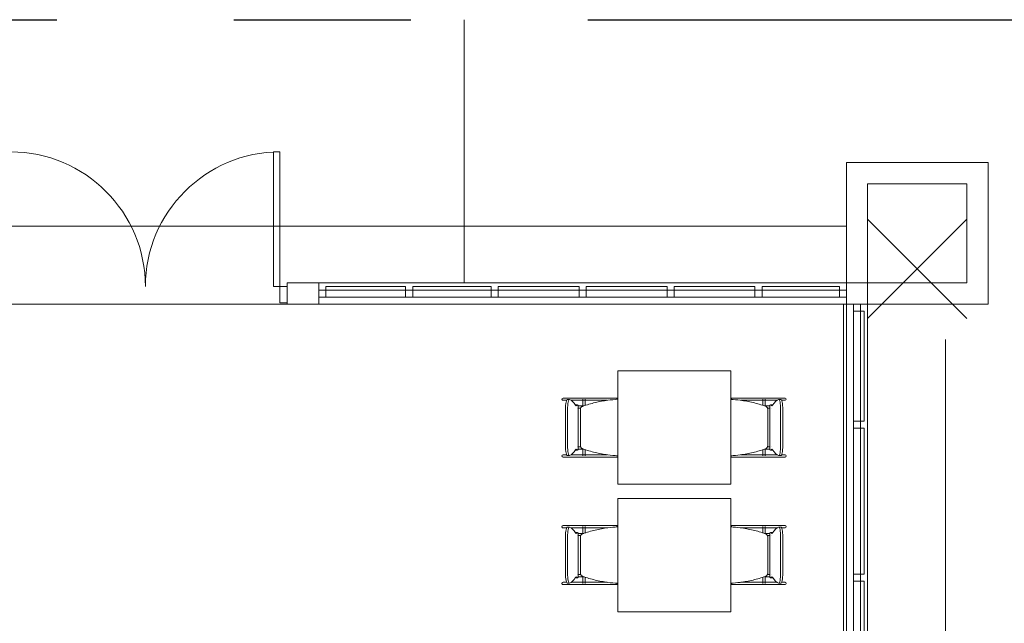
# Model space of a CAD drawing. Extents: x -1871171.1 to -1871111.3, y 2848215.5 to 2848272.6.
# Tile 95 of 121: x -1871148.3 to -1871141.3, y 2848268.3 to 2848272.6. Entities that reach past the tile are written whole.
import ezdxf

# ---------------------------------------------------------------- set-up
doc = ezdxf.new("R2010")
doc.units = 0
doc.header["$MEASUREMENT"] = 0
doc.linetypes.add('6075-BSE-ARQ-TERR$0$CENTER2', pattern=[1.125, 0.75, -0.125, 0.125, -0.125])
for name, color, linetype, lineweight in [('6075-BSE-ARQ-TERR$0$K-BSE-ARQ-ALV', 7, 'CONTINUOUS', 5), ('6075-BSE-ARQ-TERR$0$K-BSE-ARQ-LAY', 252, 'CONTINUOUS', 5), ('6075-BSE-ARQ-TERR$0$K-BSE-ARQ-MOB', 8, 'CONTINUOUS', 5)]:
    doc.layers.add(name, color=color, linetype=linetype, lineweight=lineweight)
doc.layers.add('6075-BSE-ARQ-TERR$0$K-NV2-ARQ-SMB', color=81, linetype='CONTINUOUS')
doc.layers.add('K-NV2-ARQ-TXT-GER', color=1, linetype='CONTINUOUS')

# ---------------------------------------------------------------- blocks, each defined once
blk = doc.blocks.new('6075-BSE-ARQ-TERR')
at = {"layer": '6075-BSE-ARQ-TERR$0$K-BSE-ARQ-ALV'}
for p, q in [((23.55, 0), (23.55, -25.0801)), ((24.55, 0), (23.55, 0)), ((24.55, -1), (24.55, 0)), ((23.7, -0.15), (24.4, -0.15)), ((23.7, -0.15), (23.7, -6.25)), ((24.4, -0.15), (24.4, -0.85)), ((24.4, -0.85), (19.6006, -0.85)), ((19.6006, -0.85), (19.6006, -1)), ((19.825, -1), (19.825, -0.85)), ((0, -1), (24.55, -1)), ((23.53, -25.089), (23.53, -1))]:
    blk.add_line(p, q, dxfattribs=at)
at = {"layer": '6075-BSE-ARQ-TERR$0$K-BSE-ARQ-LAY'}
for p, q in [((20.85, -0.85), (20.85, 1.0075)), ((19.5054, 0.0746), (19.5054, -0.8754)), ((19.5498, 0.0746), (19.5054, 0.0746)), ((19.5498, 0.0746), (19.5498, -0.9897)), ((24.4, -0.4), (23.7, -1.1)), ((23.7, -0.4), (24.4, -1.1)), ((23.55, -0.45), (9.75, -0.45)), ((19.5054, -0.8754), (19.6006, -0.8754)), ((23.55, -0.9), (19.825, -0.9)), ((20.4375, -0.8755), (19.875, -0.8755)), ((19.875, -0.95), (19.875, -0.8755)), ((21.0417, -0.8755), (20.4875, -0.8755)), ((21.6625, -0.8755), (21.0917, -0.8755)), ((22.2833, -0.8755), (21.7125, -0.8755)), ((22.9042, -0.8755), (22.3333, -0.8755)), ((23.5, -0.8755), (22.9542, -0.8755)), ((19.825, -0.95), (23.55, -0.95)), ((19.5498, -0.9897), (19.6006, -0.9897)), ((23.6, -1.825), (23.6, -1)), ((23.65, -6.25), (23.65, -1)), ((23.6745, -1.825), (23.6745, -1.05)), ((24.25, -6.25), (24.25, -1.25)), ((23.6, -1.825), (23.6, -6.25)), ((23.6745, -2.905), (23.6745, -1.875)), ((23.6745, -3.735), (23.6745, -2.955))]:
    blk.add_line(p, q, dxfattribs=at)
at = {"layer": '6075-BSE-ARQ-TERR$0$K-BSE-ARQ-LAY', "extrusion": (0, 0, -1)}
for p, q in [((20.4375, -0.8755), (20.4375, -0.95)), ((20.4875, -0.95), (20.4875, -0.8755)), ((21.0417, -0.8755), (21.0417, -0.95)), ((21.0917, -0.95), (21.0917, -0.8755)), ((21.6625, -0.8755), (21.6625, -0.95)), ((21.7125, -0.95), (21.7125, -0.8755)), ((22.2833, -0.8755), (22.2833, -0.95)), ((22.3333, -0.95), (22.3333, -0.8755)), ((22.9042, -0.8755), (22.9042, -0.95)), ((22.9542, -0.95), (22.9542, -0.8755)), ((23.5, -0.8755), (23.5, -0.95)), ((23.6, -1.05), (23.6745, -1.05)), ((23.6745, -1.825), (23.6, -1.825)), ((23.6, -1.875), (23.6745, -1.875)), ((23.6745, -2.905), (23.6, -2.905)), ((23.6, -2.955), (23.6745, -2.955))]:
    blk.add_line(p, q, dxfattribs=at)
at = {"layer": '6075-BSE-ARQ-TERR$0$K-BSE-ARQ-LAY'}
for centre, start, end in [((17.6498, -0.8754), 0, 90), ((19.5498, -0.8754), 90, 180)]:
    blk.add_arc(centre, 0.95, start, end, dxfattribs=at)
at = {"layer": '6075-BSE-ARQ-TERR$0$K-BSE-ARQ-MOB'}
for p, q in [((21.9347, -1.4701), (21.9347, -2.2701)), ((22.7347, -1.4701), (21.9347, -1.4701)), ((22.7347, -2.2701), (22.7347, -1.4701)), ((21.6919, -1.6621), (21.5487, -1.6621)), ((21.799, -1.6621), (21.6932, -1.6621)), ((21.899, -1.6621), (21.8014, -1.6621)), ((21.9347, -1.6621), (21.9, -1.6621)), ((22.7895, -1.6621), (22.7537, -1.6621)), ((22.9729, -1.6621), (22.7909, -1.6621)), ((23.1175, -1.6621), (22.9897, -1.6621)), ((21.5487, -1.6781), (21.5739, -1.6781)), ((21.5941, -1.672), (21.5793, -1.672)), ((21.6054, -1.6781), (21.7705, -1.6781)), ((21.6519, -1.71), (21.6372, -1.71)), ((21.6561, -2.0268), (21.6561, -1.7134)), ((21.6899, -1.6696), (21.6899, -1.7189)), ((21.7059, -1.7138), (21.7059, -1.6696)), ((21.8014, -1.6781), (21.8613, -1.6781)), ((21.9255, -1.6696), (21.93, -1.6696)), ((22.7358, -1.6696), (22.7358, -1.6715)), ((22.7361, -1.6696), (22.7407, -1.6696)), ((22.8053, -1.6781), (22.9729, -1.6781)), ((22.9602, -1.6696), (22.9602, -1.7138)), ((22.9762, -1.7189), (22.9762, -1.6696)), ((22.9897, -1.6781), (23.0607, -1.6781)), ((23.01, -1.7134), (23.01, -2.0268)), ((23.029, -1.71), (23.0142, -1.71)), ((23.0868, -1.672), (23.0721, -1.672)), ((23.0922, -1.6781), (23.1175, -1.6781)), ((21.566, -1.9982), (21.566, -1.742)), ((21.5807, -1.742), (21.5807, -1.9982)), ((21.6715, -1.7431), (21.6715, -1.9971)), ((22.9947, -1.9971), (22.9947, -1.7431)), ((23.0854, -1.9982), (23.0854, -1.742)), ((23.1002, -1.742), (23.1002, -1.9982)), ((21.5739, -2.0621), (21.5487, -2.0621)), ((21.5487, -2.0781), (21.7705, -2.0781)), ((21.5793, -2.0682), (21.5941, -2.0682)), ((21.6919, -2.0621), (21.6054, -2.0621)), ((21.6372, -2.0301), (21.6519, -2.0301)), ((21.6899, -2.0212), (21.6899, -2.0701)), ((21.799, -2.0621), (21.6932, -2.0621)), ((21.7059, -2.0701), (21.7059, -2.0263)), ((21.8613, -2.0621), (21.8014, -2.0621)), ((21.8014, -2.0781), (21.9125, -2.0781)), ((21.93, -2.0701), (21.9263, -2.0701)), ((22.7358, -2.0686), (22.7358, -2.0701)), ((22.7398, -2.0701), (22.7361, -2.0701)), ((22.7537, -2.0781), (22.8647, -2.0781)), ((22.9729, -2.0621), (22.8048, -2.0621)), ((22.8956, -2.0781), (23.1175, -2.0781)), ((22.9602, -2.0263), (22.9602, -2.0701)), ((22.9762, -2.0701), (22.9762, -2.0212)), ((23.0607, -2.0621), (22.9897, -2.0621)), ((23.0142, -2.0301), (23.029, -2.0301)), ((23.0721, -2.0682), (23.0868, -2.0682)), ((23.1175, -2.0621), (23.0922, -2.0621)), ((21.9347, -2.2701), (22.7347, -2.2701)), ((21.9347, -2.3701), (21.9347, -3.1701)), ((22.7347, -2.3701), (21.9347, -2.3701)), ((22.7347, -3.1701), (22.7347, -2.3701)), ((21.6919, -2.5621), (21.5487, -2.5621)), ((21.5941, -2.572), (21.5793, -2.572)), ((21.6899, -2.5696), (21.6899, -2.6189)), ((21.799, -2.5621), (21.6932, -2.5621)), ((21.7059, -2.6133), (21.7059, -2.5696)), ((21.899, -2.5621), (21.8014, -2.5621)), ((21.9347, -2.5621), (21.9, -2.5621)), ((21.9255, -2.5696), (21.93, -2.5696)), ((22.7358, -2.5696), (22.7358, -2.5715)), ((22.7361, -2.5696), (22.7407, -2.5696)), ((22.7895, -2.5621), (22.7537, -2.5621)), ((22.9729, -2.5621), (22.7909, -2.5621)), ((22.9602, -2.5696), (22.9602, -2.6133)), ((22.9762, -2.6189), (22.9762, -2.5696)), ((23.1175, -2.5621), (22.9897, -2.5621)), ((23.0868, -2.572), (23.0721, -2.572)), ((21.5487, -2.5781), (21.5739, -2.5781)), ((21.566, -2.8982), (21.566, -2.642)), ((21.5807, -2.642), (21.5807, -2.8982)), ((21.6054, -2.5781), (21.7705, -2.5781)), ((21.6519, -2.61), (21.6372, -2.61)), ((21.6561, -2.9268), (21.6561, -2.6134)), ((21.8014, -2.5781), (21.8613, -2.5781)), ((22.8053, -2.5781), (22.9729, -2.5781)), ((22.9897, -2.5781), (23.0607, -2.5781)), ((23.01, -2.6134), (23.01, -2.9268)), ((23.029, -2.61), (23.0142, -2.61)), ((23.0854, -2.8982), (23.0854, -2.642)), ((23.0922, -2.5781), (23.1175, -2.5781)), ((23.1002, -2.642), (23.1002, -2.8982)), ((21.6715, -2.6431), (21.6715, -2.8971)), ((22.9947, -2.8971), (22.9947, -2.6431)), ((21.5739, -2.9621), (21.5487, -2.9621)), ((21.5487, -2.9781), (21.7705, -2.9781)), ((21.5793, -2.9682), (21.5941, -2.9682)), ((21.6919, -2.9621), (21.6054, -2.9621)), ((21.6372, -2.9301), (21.6519, -2.9301)), ((21.6899, -2.9212), (21.6899, -2.9701)), ((21.799, -2.9621), (21.6932, -2.9621)), ((21.7059, -2.9701), (21.7059, -2.9263)), ((21.8613, -2.9621), (21.8014, -2.9621)), ((21.8014, -2.9781), (21.9125, -2.9781)), ((21.93, -2.9701), (21.9263, -2.9701)), ((22.7358, -2.9686), (22.7358, -2.9701)), ((22.7398, -2.9701), (22.7361, -2.9701)), ((22.7537, -2.9781), (22.8647, -2.9781)), ((22.9729, -2.9621), (22.8048, -2.9621)), ((22.8956, -2.9781), (23.1175, -2.9781)), ((22.9602, -2.9263), (22.9602, -2.9701)), ((22.9762, -2.9701), (22.9762, -2.9212)), ((23.0607, -2.9621), (22.9897, -2.9621)), ((23.0142, -2.9301), (23.029, -2.9301)), ((23.0721, -2.9682), (23.0868, -2.9682)), ((23.1175, -2.9621), (23.0922, -2.9621)), ((21.9347, -3.1701), (22.7347, -3.1701))]:
    blk.add_line(p, q, dxfattribs=at)
at = {"layer": '6075-BSE-ARQ-TERR$0$K-BSE-ARQ-MOB', "flags": 128}
for points in [[(21.6932, -1.6621), (21.6857, -1.6621), (21.6845, -1.6621), (21.6765, -1.6621)], [(21.8014, -1.6621), (21.7966, -1.6621), (21.7737, -1.6621), (21.7705, -1.6621)], [(21.9, -1.6621), (21.8958, -1.6621), (21.8845, -1.6621), (21.8753, -1.6621)], [(21.9347, -1.6621), (21.9125, -1.6621)], [(22.7537, -1.6621), (22.7347, -1.6621)], [(22.7909, -1.6621), (22.7853, -1.6621), (22.7747, -1.6621), (22.7661, -1.6621)], [(22.8956, -1.6621), (22.8647, -1.6621)], [(22.9897, -1.6621), (22.9852, -1.6621), (22.9737, -1.6621), (22.9729, -1.6621)], [(21.6479, -1.7171), (21.6483, -1.7171)], [(21.6484, -1.7331), (21.6479, -1.7331), (21.6479, -1.7331)], [(21.6563, -1.7171), (21.6957, -1.7171)], [(21.673, -1.7331), (21.6653, -1.7331), (21.6639, -1.7331), (21.6565, -1.7331)], [(21.6765, -1.6781), (21.6932, -1.6781)], [(21.7705, -1.6781), (21.8014, -1.6781)], [(22.8647, -1.6781), (22.8956, -1.6781)], [(22.9705, -1.7171), (23.0097, -1.7171)], [(22.9729, -1.6781), (22.9897, -1.6781)], [(23.0099, -1.7331), (23.0052, -1.7331), (22.9934, -1.7331), (22.9924, -1.7331)], [(23.0178, -1.7171), (23.0182, -1.7171), (23.0182, -1.7171)], [(23.0182, -1.7331), (23.0178, -1.7331)], [(21.6479, -2.0071), (21.6483, -2.0071)], [(21.6563, -2.0071), (21.6737, -2.0071)], [(22.9931, -2.0071), (23.0097, -2.0071)], [(23.0178, -2.0071), (23.0182, -2.0071), (23.0182, -2.0071)], [(21.6484, -2.0231), (21.6479, -2.0231), (21.6479, -2.0231)], [(21.6957, -2.0231), (21.6639, -2.0231), (21.6565, -2.0231)], [(21.6932, -2.0621), (21.6857, -2.0621), (21.6845, -2.0621), (21.6765, -2.0621)], [(21.6765, -2.0781), (21.6932, -2.0781)], [(21.8014, -2.0621), (21.7966, -2.0621), (21.7737, -2.0621), (21.7705, -2.0621)], [(21.7705, -2.0781), (21.8014, -2.0781)], [(21.8753, -2.0781), (21.9, -2.0781)], [(21.9125, -2.0781), (21.9347, -2.0781)], [(22.7347, -2.0781), (22.7537, -2.0781)], [(22.7661, -2.0781), (22.7909, -2.0781)], [(22.8956, -2.0621), (22.8647, -2.0621)], [(22.8647, -2.0781), (22.8956, -2.0781)], [(23.0099, -2.0231), (23.0052, -2.0231), (22.9741, -2.0231), (22.9705, -2.0231)], [(22.9897, -2.0621), (22.9852, -2.0621), (22.9737, -2.0621), (22.9729, -2.0621)], [(22.9729, -2.0781), (22.9897, -2.0781)], [(23.0182, -2.0231), (23.0178, -2.0231)], [(21.6932, -2.5621), (21.6857, -2.5621), (21.6845, -2.5621), (21.6765, -2.5621)], [(21.8014, -2.5621), (21.7966, -2.5621), (21.7737, -2.5621), (21.7705, -2.5621)], [(21.9, -2.5621), (21.8958, -2.5621), (21.8845, -2.5621), (21.8753, -2.5621)], [(21.9347, -2.5621), (21.9125, -2.5621)], [(22.7537, -2.5621), (22.7347, -2.5621)], [(22.7909, -2.5621), (22.7853, -2.5621), (22.7747, -2.5621), (22.7661, -2.5621)], [(22.8956, -2.5621), (22.8647, -2.5621)], [(22.9897, -2.5621), (22.9852, -2.5621), (22.9737, -2.5621), (22.9729, -2.5621)], [(21.6479, -2.6171), (21.6483, -2.6171)], [(21.6484, -2.6331), (21.6479, -2.6331), (21.6479, -2.6331)], [(21.6563, -2.6171), (21.6957, -2.6171)], [(21.673, -2.6331), (21.6653, -2.6331), (21.6639, -2.6331), (21.6565, -2.6331)], [(21.6765, -2.5781), (21.6932, -2.5781)], [(21.7705, -2.5781), (21.8014, -2.5781)], [(22.8647, -2.5781), (22.8956, -2.5781)], [(22.9705, -2.6171), (23.0097, -2.6171)], [(22.9729, -2.5781), (22.9897, -2.5781)], [(23.0099, -2.6331), (23.0052, -2.6331), (22.9934, -2.6331), (22.9924, -2.6331)], [(23.0178, -2.6171), (23.0182, -2.6171), (23.0182, -2.6171)], [(23.0182, -2.6331), (23.0178, -2.6331)], [(21.6479, -2.9071), (21.6483, -2.9071)], [(21.6563, -2.9071), (21.6737, -2.9071)], [(22.9931, -2.9071), (23.0097, -2.9071)], [(23.0178, -2.9071), (23.0182, -2.9071), (23.0182, -2.9071)], [(21.6484, -2.9231), (21.6479, -2.9231), (21.6479, -2.9231)], [(21.6957, -2.9231), (21.6639, -2.9231), (21.6565, -2.9231)], [(21.6932, -2.9621), (21.6857, -2.9621), (21.6845, -2.9621), (21.6765, -2.9621)], [(21.6765, -2.9781), (21.6932, -2.9781)], [(21.8014, -2.9621), (21.7966, -2.9621), (21.7737, -2.9621), (21.7705, -2.9621)], [(21.7705, -2.9781), (21.8014, -2.9781)], [(21.8753, -2.9781), (21.9, -2.9781)], [(21.9125, -2.9781), (21.9347, -2.9781)], [(22.7347, -2.9781), (22.7537, -2.9781)], [(22.7661, -2.9781), (22.7909, -2.9781)], [(22.8956, -2.9621), (22.8647, -2.9621)], [(22.8647, -2.9781), (22.8956, -2.9781)], [(23.0099, -2.9231), (23.0052, -2.9231), (22.9741, -2.9231), (22.9705, -2.9231)], [(22.9897, -2.9621), (22.9852, -2.9621), (22.9737, -2.9621), (22.9729, -2.9621)], [(22.9729, -2.9781), (22.9897, -2.9781)], [(23.0182, -2.9231), (23.0178, -2.9231)]]:
    blk.add_lwpolyline(points, dxfattribs=at)
at = {"layer": '6075-BSE-ARQ-TERR$0$K-BSE-ARQ-MOB'}
for centre, major_axis, ratio, start_param, end_param in [((21.5487, -1.6701), (0, 0.008), 0.93358, 0, 1.570796), ((23.1175, -1.6701), (0, 0.008), 0.93358, 4.712389, 6.283185), ((21.5487, -1.6701), (0, 0.008), 0.93358, 1.570796, 3.141593), ((21.5793, -1.742), (0, 0.07), 0.190809, -0.06917, 1.570796), ((21.5941, -1.742), (0, 0.07), 0.190809, -0.06917, 1.570796), ((21.582, -2.6507), (0, 0.9808), 0.190809, -0.299129, -0.06917), ((21.6372, -1.785), (0, 0.0749), 0.190809, -0.09971, 0.09971), ((21.6424, -1.6242), (0, 0.0933), 0.190809, 2.842464, 3.440721), ((21.6519, -1.785), (0, 0.0749), 0.190809, -0.299129, 0.299129), ((23.0142, -1.785), (0, 0.0749), 0.190809, -0.299129, 0.299129), ((23.0237, -1.6242), (0, 0.0933), 0.190809, 2.842464, 3.440721), ((23.029, -1.785), (0, 0.0749), 0.190809, -0.09971, 0.09971), ((23.0841, -2.6507), (0, 0.9808), 0.190809, 0.06917, 0.299129), ((23.0721, -1.742), (0, 0.07), 0.190809, -1.570796, 0.06917), ((23.0868, -1.742), (0, 0.07), 0.190809, -1.570796, 0.06917), ((23.1175, -1.6701), (0, 0.008), 0.93358, 3.141593, 4.712389), ((21.5793, -1.9982), (0, 0.07), 0.190809, 1.570796, 3.210763), ((21.5941, -1.9982), (0, 0.07), 0.190809, 1.570796, 3.210763), ((23.0721, -1.9982), (0, 0.07), 0.190809, 3.072423, 4.712389), ((23.0868, -1.9982), (0, 0.07), 0.190809, 3.072423, 4.712389), ((21.5487, -2.0701), (0, 0.008), 0.93358, 0, 1.570796), ((21.5487, -2.0701), (0, 0.008), 0.93358, 1.570796, 3.141593), ((21.582, -1.0895), (0, 0.9808), 0.190809, 3.210763, 3.440721), ((21.6372, -1.9552), (0, 0.0749), 0.190809, 3.009579, 3.241302), ((21.6424, -2.116), (0, 0.0933), 0.190809, -0.299129, 0.299129), ((21.6519, -1.9552), (0, 0.0749), 0.190809, 2.842464, 3.440721), ((23.0142, -1.9552), (0, 0.0749), 0.190809, 2.842464, 3.440721), ((23.0237, -2.116), (0, 0.0933), 0.190809, -0.299129, 0.299129), ((23.029, -1.9552), (0, 0.0749), 0.190809, 3.041883, 3.273606), ((23.0841, -1.0895), (0, 0.9808), 0.190809, 2.842464, 3.072423), ((23.1175, -2.0701), (0, 0.008), 0.93358, 4.712389, 6.283185), ((23.1175, -2.0701), (0, 0.008), 0.93358, 3.141593, 4.712389), ((21.5487, -2.5701), (0, 0.008), 0.93358, 0, 1.570796), ((21.5487, -2.5701), (0, 0.008), 0.93358, 1.570796, 3.141593), ((21.5793, -2.642), (0, 0.07), 0.190809, -0.06917, 1.570796), ((21.5941, -2.642), (0, 0.07), 0.190809, -0.06917, 1.570796), ((21.582, -3.5507), (0, 0.9808), 0.190809, -0.299129, -0.06917), ((23.0841, -3.5507), (0, 0.9808), 0.190809, 0.06917, 0.299129), ((23.0721, -2.642), (0, 0.07), 0.190809, -1.570796, 0.06917), ((23.0868, -2.642), (0, 0.07), 0.190809, -1.570796, 0.06917), ((23.1175, -2.5701), (0, 0.008), 0.93358, 4.712389, 6.283185), ((23.1175, -2.5701), (0, 0.008), 0.93358, 3.141593, 4.712389), ((21.6372, -2.685), (0, 0.0749), 0.190809, -0.09971, 0.09971), ((21.6424, -2.5242), (0, 0.0933), 0.190809, 2.842464, 3.440721), ((21.6519, -2.685), (0, 0.0749), 0.190809, -0.299129, 0.299129), ((23.0142, -2.685), (0, 0.0749), 0.190809, -0.299129, 0.299129), ((23.0237, -2.5242), (0, 0.0933), 0.190809, 2.842464, 3.440721), ((23.029, -2.685), (0, 0.0749), 0.190809, -0.09971, 0.09971), ((21.5793, -2.8982), (0, 0.07), 0.190809, 1.570796, 3.210763), ((21.5941, -2.8982), (0, 0.07), 0.190809, 1.570796, 3.210763), ((23.0721, -2.8982), (0, 0.07), 0.190809, 3.072423, 4.712389), ((23.0868, -2.8982), (0, 0.07), 0.190809, 3.072423, 4.712389), ((21.5487, -2.9701), (0, 0.008), 0.93358, 0, 1.570796), ((21.5487, -2.9701), (0, 0.008), 0.93358, 1.570796, 3.141593), ((21.582, -1.9895), (0, 0.9808), 0.190809, 3.210763, 3.440721), ((21.6372, -2.8552), (0, 0.0749), 0.190809, 3.041883, 3.241302), ((21.6424, -3.016), (0, 0.0933), 0.190809, -0.299129, 0.299129), ((21.6519, -2.8552), (0, 0.0749), 0.190809, 2.842464, 3.440721), ((23.0142, -2.8552), (0, 0.0749), 0.190809, 2.842464, 3.440721), ((23.0237, -3.016), (0, 0.0933), 0.190809, -0.299129, 0.299129), ((23.029, -2.8552), (0, 0.0749), 0.190809, 3.041883, 3.241302), ((23.0841, -1.9895), (0, 0.9808), 0.190809, 2.842464, 3.072423), ((23.1175, -2.9701), (0, 0.008), 0.93358, 4.712389, 6.283185), ((23.1175, -2.9701), (0, 0.008), 0.93358, 3.141593, 4.712389)]:
    blk.add_ellipse(centre, major_axis=major_axis, ratio=ratio, start_param=start_param, end_param=end_param, dxfattribs=at)
for points, knots in [([(21.6882, -1.7195), (21.6863, -1.7202), (21.6826, -1.722), (21.6771, -1.7267), (21.6735, -1.7325), (21.6717, -1.7384), (21.6715, -1.7415), (21.6715, -1.7431)], [0, 0, 0, 0, 0.2, 0.4, 0.7, 0.85, 1, 1, 1, 1]), ([(21.9347, -1.671), (21.9115, -1.6722), (21.858, -1.6772), (21.7753, -1.6925), (21.7169, -1.7095), (21.6882, -1.7195)], [0.0794766, 0.0794766, 0.0794766, 0.0794766, 0.3333333, 0.6666667, 1, 1, 1, 1]), ([(22.9779, -1.7195), (22.9492, -1.7095), (22.8909, -1.6925), (22.8092, -1.6774), (22.7568, -1.6724), (22.7347, -1.6712)], [0, 0, 0, 0, 0.3333333, 0.6666667, 0.9087018, 0.9087018, 0.9087018, 0.9087018]), ([(22.9947, -1.7431), (22.9947, -1.741), (22.9942, -1.7369), (22.9915, -1.7301), (22.9872, -1.7248), (22.9822, -1.7212), (22.9794, -1.72), (22.9779, -1.7195)], [0, 0, 0, 0, 0.2, 0.4, 0.7, 0.85, 1, 1, 1, 1]), ([(21.6715, -1.9971), (21.6715, -1.9992), (21.672, -2.0033), (21.6746, -2.0101), (21.6789, -2.0154), (21.684, -2.0189), (21.6868, -2.0202), (21.6882, -2.0207)], [0, 0, 0, 0, 0.2, 0.4, 0.7, 0.85, 1, 1, 1, 1]), ([(22.9779, -2.0207), (22.9799, -2.02), (22.9835, -2.0182), (22.9891, -2.0135), (22.9927, -2.0077), (22.9944, -2.0017), (22.9947, -1.9987), (22.9947, -1.9971)], [0, 0, 0, 0, 0.2, 0.4, 0.7, 0.85, 1, 1, 1, 1]), ([(21.6882, -2.0207), (21.7169, -2.0307), (21.7753, -2.0477), (21.858, -2.0629), (21.9115, -2.0679), (21.9347, -2.0692)], [0, 0, 0, 0, 0.3333333, 0.6666667, 0.9205234, 0.9205234, 0.9205234, 0.9205234]), ([(22.7347, -2.069), (22.7568, -2.0677), (22.8092, -2.0627), (22.8909, -2.0477), (22.9492, -2.0307), (22.9779, -2.0207)], [0.0912982, 0.0912982, 0.0912982, 0.0912982, 0.3333333, 0.6666667, 1, 1, 1, 1]), ([(21.9347, -2.571), (21.9115, -2.5722), (21.858, -2.5772), (21.7753, -2.5925), (21.7169, -2.6095), (21.6882, -2.6195)], [0.0794766, 0.0794766, 0.0794766, 0.0794766, 0.3333333, 0.6666667, 1, 1, 1, 1]), ([(22.9779, -2.6195), (22.9492, -2.6095), (22.8909, -2.5925), (22.8092, -2.5774), (22.7568, -2.5724), (22.7347, -2.5712)], [0, 0, 0, 0, 0.3333333, 0.6666667, 0.9087018, 0.9087018, 0.9087018, 0.9087018]), ([(21.6882, -2.6195), (21.6863, -2.6202), (21.6826, -2.622), (21.6771, -2.6267), (21.6735, -2.6325), (21.6717, -2.6384), (21.6715, -2.6415), (21.6715, -2.6431)], [0, 0, 0, 0, 0.2, 0.4, 0.7, 0.85, 1, 1, 1, 1]), ([(22.9947, -2.6431), (22.9947, -2.641), (22.9942, -2.6369), (22.9915, -2.6301), (22.9872, -2.6248), (22.9822, -2.6212), (22.9794, -2.62), (22.9779, -2.6195)], [0, 0, 0, 0, 0.2, 0.4, 0.7, 0.85, 1, 1, 1, 1]), ([(21.6715, -2.8971), (21.6715, -2.8992), (21.672, -2.9033), (21.6746, -2.9101), (21.6789, -2.9154), (21.684, -2.9189), (21.6868, -2.9202), (21.6882, -2.9207)], [0, 0, 0, 0, 0.2, 0.4, 0.7, 0.85, 1, 1, 1, 1]), ([(22.9779, -2.9207), (22.9799, -2.92), (22.9835, -2.9182), (22.9891, -2.9135), (22.9927, -2.9077), (22.9944, -2.9017), (22.9947, -2.8987), (22.9947, -2.8971)], [0, 0, 0, 0, 0.2, 0.4, 0.7, 0.85, 1, 1, 1, 1]), ([(21.6882, -2.9207), (21.7169, -2.9307), (21.7753, -2.9477), (21.858, -2.9629), (21.9115, -2.9679), (21.9347, -2.9692)], [0, 0, 0, 0, 0.3333333, 0.6666667, 0.9205234, 0.9205234, 0.9205234, 0.9205234]), ([(22.7347, -2.969), (22.7568, -2.9677), (22.8092, -2.9627), (22.8909, -2.9477), (22.9492, -2.9307), (22.9779, -2.9207)], [0.0912982, 0.0912982, 0.0912982, 0.0912982, 0.3333333, 0.6666667, 1, 1, 1, 1])]:
    blk.add_open_spline(points, degree=3, knots=knots, dxfattribs=at)
at = {"layer": '6075-BSE-ARQ-TERR$0$K-NV2-ARQ-SMB', "color": 251, "linetype": '6075-BSE-ARQ-TERR$0$CENTER2', "ltscale": 10}
blk.add_line((-0.775, 1.0075), (29.1993, 1.0075), dxfattribs=at)

msp = doc.modelspace()

# ---------------------------------------------------------------- block references
at = {"layer": 'K-NV2-ARQ-TXT-GER', "color": 31, "lineweight": -3, "true_color": 0xffbf80}
msp.add_blockref('6075-BSE-ARQ-TERR', (-1871166.006, 2848271.5826), dxfattribs=at)

doc.saveas('drawing.dxf')
